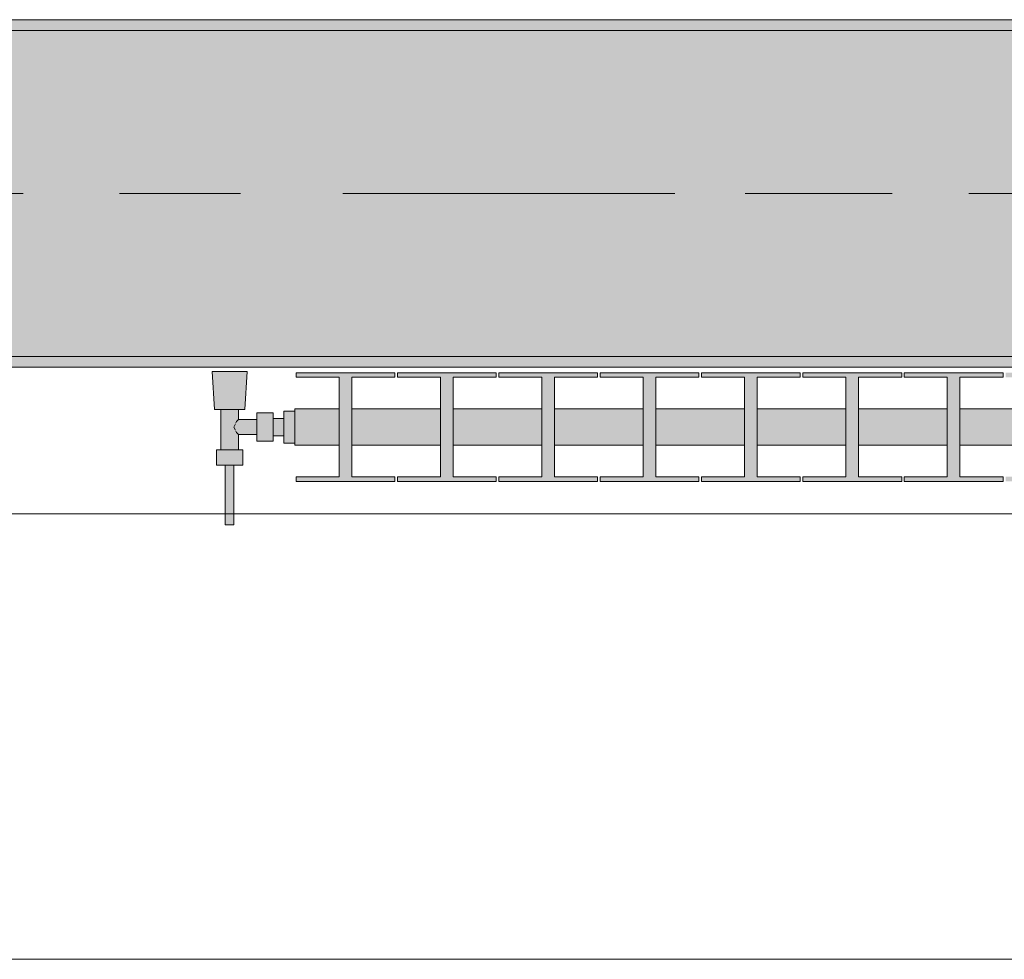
# Model space of a CAD drawing. Header units: metres. Extents: x -3.6 to 84.5, y -11 to 16.8.
# Tile 38 of 225: x 8.477 to 9.383, y -0.155 to 0.71. Entities that reach past the tile are written whole.
import ezdxf

# ---------------------------------------------------------------- set-up
doc = ezdxf.new("R2010")
doc.units = ezdxf.units.M
doc.header["$MEASUREMENT"] = 0
doc.linetypes.add('Achse', pattern=[0.2, 0.1, -0.05, 0, -0.05])
doc.linetypes.add('Strichlinie doppelt', pattern=[0.546806, 0.264583, -0.105833, 0.070556, -0.105833])
for name, color, linetype in [('451 - Universal.Achsen Raster', 7, 'Continuous'), ('604 - Struktur.Wand Aussen', 7, 'Continuous'), ('608 - Struktur.Träger', 7, 'Continuous'), ('801 - HKLSE.Heizung_ Klima_ Lüftung', 7, 'Continuous')]:
    doc.layers.add(name, color=color, linetype=linetype)
pattern_1 = [(45, (0, 0), (-0.01767767, 0.01767767), [0, -0.025])]

msp = doc.modelspace()

# ---------------------------------------------------------------- hatches: boundary and pattern name
at = {"layer": '608 - Struktur.Träger', "linetype": 'Continuous', "lineweight": 0, "true_color": 0x000000}
h = msp.add_hatch(dxfattribs=at)
h.set_pattern_fill('Gips_0001', color=18, style=0, pattern_type=2)
h.set_pattern_definition(pattern_1)
h.paths.add_polyline_path([(7.88999, 0.69998), (11.16999, 0.69998), (11.16999, 0.70998), (7.88999, 0.70998)])
h = msp.add_hatch(dxfattribs=at)
h.set_pattern_fill('Beton__Stahlbeton_0001', color=18, style=0, pattern_type=2)
h.set_pattern_definition([(45, (0, 0), (-0.08485281, 0.08485281), []), (45, (-0.04243, 0.04243), (-0.08485281, 0.08485281), [0.09, -0.03])])
h.paths.add_polyline_path([(0.68999, 0.69998), (0.37999, 0.69998), (0.37999, 0.39998), (0.68999, 0.39998), (3.96999, 0.39998), (4.28999, 0.39998), (7.56999, 0.39998), (7.88999, 0.39998), (11.16999, 0.39998), (11.48999, 0.39998), (14.76999, 0.39998), (15.08999, 0.39998), (18.36999, 0.39998), (18.68999, 0.39998), (21.96999, 0.39998), (22.28999, 0.39998), (25.56999, 0.39998), (25.88999, 0.39998), (29.16999, 0.39998), (29.48999, 0.39998), (32.76999, 0.39998), (33.08999, 0.39998), (36.36999, 0.39998), (36.68999, 0.39998), (39.96999, 0.39998), (40.28999, 0.39998), (43.56999, 0.39998), (43.88999, 0.39998), (47.16999, 0.39998), (47.48999, 0.39998), (50.76999, 0.39998), (51.08999, 0.39998), (51.79999, 0.39998), (51.96999, 0.39998), (54.36999, 0.39998), (54.68999, 0.39998), (57.96999, 0.39998), (58.28999, 0.39998), (61.56999, 0.39998), (61.87999, 0.39998), (61.87999, 0.69998), (61.56999, 0.69998), (58.28999, 0.69998), (57.96999, 0.69998), (54.68999, 0.69998), (54.36999, 0.69998), (51.96999, 0.69998), (51.79999, 0.69998), (51.08999, 0.69998), (50.76999, 0.69998), (47.48999, 0.69998), (47.15998, 0.69998), (43.88999, 0.69998), (43.56999, 0.69998), (40.28999, 0.69998), (39.935, 0.69998), (36.68999, 0.69998), (36.36999, 0.69998), (33.08999, 0.69998), (32.76999, 0.69998), (29.48999, 0.69998), (29.16999, 0.69998), (25.88999, 0.69998), (25.56999, 0.69998), (22.28999, 0.69998), (21.96999, 0.69998), (18.68999, 0.69998), (18.36999, 0.69998), (15.08999, 0.69998), (14.76999, 0.69998), (11.48999, 0.69998), (11.16999, 0.69998), (7.88999, 0.69998), (7.56999, 0.69998), (4.28999, 0.69998), (3.96999, 0.69998)])
h = msp.add_hatch(dxfattribs=at)
h.set_pattern_fill('Gips_0001', color=18, style=0, pattern_type=2)
h.set_pattern_definition(pattern_1)
h.paths.add_polyline_path([(7.88999, 0.38998), (11.16999, 0.38998), (11.16999, 0.39998), (7.88999, 0.39998)])
at = {"layer": '801 - HKLSE.Heizung_ Klima_ Lüftung', "linetype": 'Continuous', "lineweight": 0, "true_color": 0x3a3a3a}
for points in [[(8.72999, 0.34972), (8.71999, 0.34972), (8.71999, 0.343), (8.70999, 0.343), (8.70999, 0.348), (8.69499, 0.348), (8.69499, 0.342), (8.67799, 0.342), (8.67799, 0.351), (8.68399, 0.351), (8.68599, 0.386), (8.65399, 0.386), (8.65599, 0.351), (8.66199, 0.351), (8.66199, 0.314), (8.65799, 0.314), (8.65799, 0.3), (8.66599, 0.3), (8.66599, 0.245), (8.67399, 0.245), (8.67399, 0.3), (8.68199, 0.3), (8.68199, 0.314), (8.67799, 0.314), (8.67799, 0.328), (8.69499, 0.328), (8.69499, 0.322), (8.70999, 0.322), (8.70999, 0.327), (8.71999, 0.327), (8.71999, 0.32028), (8.72999, 0.32028)], [(8.72999, 0.31833), (8.77082, 0.31833), (8.77082, 0.28917), (8.73116, 0.28917), (8.73116, 0.285), (8.82216, 0.285), (8.82216, 0.28917), (8.78249, 0.28917), (8.78249, 0.31833), (8.86416, 0.31833), (8.86416, 0.28917), (8.82449, 0.28917), (8.82449, 0.285), (8.91549, 0.285), (8.91549, 0.28917), (8.87582, 0.28917), (8.87582, 0.31833), (8.95749, 0.31833), (8.95749, 0.28917), (8.91782, 0.28917), (8.91782, 0.285), (9.00882, 0.285), (9.00882, 0.28917), (8.96916, 0.28917), (8.96916, 0.31833), (9.05082, 0.31833), (9.05082, 0.28917), (9.01116, 0.28917), (9.01116, 0.285), (9.10216, 0.285), (9.10216, 0.28917), (9.06249, 0.28917), (9.06249, 0.31833), (9.14416, 0.31833), (9.14416, 0.28917), (9.10449, 0.28917), (9.10449, 0.285), (9.19549, 0.285), (9.19549, 0.28917), (9.15582, 0.28917), (9.15582, 0.31833), (9.23749, 0.31833), (9.23749, 0.28917), (9.19782, 0.28917), (9.19782, 0.285), (9.28882, 0.285), (9.28882, 0.28917), (9.24916, 0.28917), (9.24916, 0.31833), (9.33082, 0.31833), (9.33082, 0.28917), (9.29116, 0.28917), (9.29116, 0.285), (9.38216, 0.285), (9.38216, 0.28917), (9.34249, 0.28917), (9.34249, 0.31833), (9.42416, 0.31833), (9.42416, 0.28917), (9.38449, 0.28917), (9.38449, 0.285), (9.47549, 0.285), (9.47549, 0.28917), (9.43582, 0.28917), (9.43582, 0.31833), (9.51749, 0.31833), (9.51749, 0.28917), (9.47782, 0.28917), (9.47782, 0.285), (9.56882, 0.285), (9.56882, 0.28917), (9.52916, 0.28917), (9.52916, 0.31833), (9.61082, 0.31833), (9.61082, 0.28917), (9.57116, 0.28917), (9.57116, 0.285), (9.66216, 0.285), (9.66216, 0.28917), (9.62249, 0.28917), (9.62249, 0.31833), (9.70416, 0.31833), (9.70416, 0.28917), (9.66449, 0.28917), (9.66449, 0.285), (9.75549, 0.285), (9.75549, 0.28917), (9.71582, 0.28917), (9.71582, 0.31833), (9.79749, 0.31833), (9.79749, 0.28917), (9.75782, 0.28917), (9.75782, 0.285), (9.84882, 0.285), (9.84882, 0.28917), (9.80916, 0.28917), (9.80916, 0.31833), (9.89082, 0.31833), (9.89082, 0.28917), (9.85116, 0.28917), (9.85116, 0.285), (9.94216, 0.285), (9.94216, 0.28917), (9.90249, 0.28917), (9.90249, 0.31833), (9.98416, 0.31833), (9.98416, 0.28917), (9.94449, 0.28917), (9.94449, 0.285), (10.03549, 0.285), (10.03549, 0.28917), (9.99582, 0.28917), (9.99582, 0.31833), (10.07749, 0.31833), (10.07749, 0.28917), (10.03782, 0.28917), (10.03782, 0.285), (10.12882, 0.285), (10.12882, 0.28917), (10.08916, 0.28917), (10.08916, 0.31833), (10.12999, 0.31833), (10.12999, 0.35167), (10.08916, 0.35167), (10.08916, 0.38083), (10.12882, 0.38083), (10.12882, 0.385), (10.03782, 0.385), (10.03782, 0.38083), (10.07749, 0.38083), (10.07749, 0.35167), (9.99582, 0.35167), (9.99582, 0.38083), (10.03549, 0.38083), (10.03549, 0.385), (9.94449, 0.385), (9.94449, 0.38083), (9.98416, 0.38083), (9.98416, 0.35167), (9.90249, 0.35167), (9.90249, 0.38083), (9.94216, 0.38083), (9.94216, 0.385), (9.85116, 0.385), (9.85116, 0.38083), (9.89082, 0.38083), (9.89082, 0.35167), (9.80916, 0.35167), (9.80916, 0.38083), (9.84882, 0.38083), (9.84882, 0.385), (9.75782, 0.385), (9.75782, 0.38083), (9.79749, 0.38083), (9.79749, 0.35167), (9.71582, 0.35167), (9.71582, 0.38083), (9.75549, 0.38083), (9.75549, 0.385), (9.66449, 0.385), (9.66449, 0.38083), (9.70416, 0.38083), (9.70416, 0.35167), (9.62249, 0.35167), (9.62249, 0.38083), (9.66216, 0.38083), (9.66216, 0.385), (9.57116, 0.385), (9.57116, 0.38083), (9.61082, 0.38083), (9.61082, 0.35167), (9.52916, 0.35167), (9.52916, 0.38083), (9.56882, 0.38083), (9.56882, 0.385), (9.47782, 0.385), (9.47782, 0.38083), (9.51749, 0.38083), (9.51749, 0.35167), (9.43582, 0.35167), (9.43582, 0.38083), (9.47549, 0.38083), (9.47549, 0.385), (9.38449, 0.385), (9.38449, 0.38083), (9.42416, 0.38083), (9.42416, 0.35167), (9.34249, 0.35167), (9.34249, 0.38083), (9.38216, 0.38083), (9.38216, 0.385), (9.29116, 0.385), (9.29116, 0.38083), (9.33082, 0.38083), (9.33082, 0.35167), (9.24916, 0.35167), (9.24916, 0.38083), (9.28882, 0.38083), (9.28882, 0.385), (9.19782, 0.385), (9.19782, 0.38083), (9.23749, 0.38083), (9.23749, 0.35167), (9.15582, 0.35167), (9.15582, 0.38083), (9.19549, 0.38083), (9.19549, 0.385), (9.10449, 0.385), (9.10449, 0.38083), (9.14416, 0.38083), (9.14416, 0.35167), (9.06249, 0.35167), (9.06249, 0.38083), (9.10216, 0.38083), (9.10216, 0.385), (9.01116, 0.385), (9.01116, 0.38083), (9.05082, 0.38083), (9.05082, 0.35167), (8.96916, 0.35167), (8.96916, 0.38083), (9.00882, 0.38083), (9.00882, 0.385), (8.91782, 0.385), (8.91782, 0.38083), (8.95749, 0.38083), (8.95749, 0.35167), (8.87582, 0.35167), (8.87582, 0.38083), (8.91549, 0.38083), (8.91549, 0.385), (8.82449, 0.385), (8.82449, 0.38083), (8.86416, 0.38083), (8.86416, 0.35167), (8.78249, 0.35167), (8.78249, 0.38083), (8.82216, 0.38083), (8.82216, 0.385), (8.73116, 0.385), (8.73116, 0.38083), (8.77082, 0.38083), (8.77082, 0.35167), (8.72999, 0.35167)]]:
    msp.add_hatch(color=250, dxfattribs=at).paths.add_polyline_path(points)

# ---------------------------------------------------------------- linework, layer by layer
at = {"layer": '451 - Universal.Achsen Raster', "color": 160, "linetype": 'Strichlinie doppelt', "lineweight": 9, "true_color": 0x3232ff}
msp.add_line((64.93503, 0.54998), (-3.175, 0.54998), dxfattribs=at)
at = {"layer": '604 - Struktur.Wand Aussen', "color": 7, "linetype": 'Continuous', "lineweight": 13}
for p, q in [((10.72, 0.255), (8.32, 0.255)), ((8.32, -0.155), (10.72, -0.155))]:
    msp.add_line(p, q, dxfattribs=at)
at = {"layer": '608 - Struktur.Träger', "color": 7, "linetype": 'Continuous', "lineweight": 13}
for p, q in [((0.37999, 0.70998), (61.87999, 0.70998)), ((11.16999, 0.69998), (7.88999, 0.69998)), ((0.37999, 0.38998), (61.87999, 0.38998))]:
    msp.add_line(p, q, dxfattribs=at)
at = {"layer": '608 - Struktur.Träger', "color": 7, "linetype": 'Continuous', "lineweight": 5}
for p, q in [((11.16999, 0.70998), (7.88999, 0.70998)), ((11.16999, 0.38998), (7.88999, 0.38998))]:
    msp.add_line(p, q, dxfattribs=at)
at = {"layer": '608 - Struktur.Träger', "color": 7, "linetype": 'Achse', "lineweight": 9}
msp.add_line((0.37999, 0.54998), (61.87999, 0.54998), dxfattribs=at)
at = {"layer": '608 - Struktur.Träger', "color": 7, "linetype": 'Continuous', "lineweight": 13, "flags": 128}
msp.add_lwpolyline([(18.68999, 0.39998), (18.36999, 0.39998), (15.08999, 0.39998), (14.76999, 0.39998), (11.48999, 0.39998), (11.16999, 0.39998), (7.88999, 0.39998), (7.56999, 0.39998), (4.28999, 0.39998), (3.96999, 0.39998), (0.68999, 0.39998), (0.37999, 0.39998)], dxfattribs=at)
at = {"layer": '801 - HKLSE.Heizung_ Klima_ Lüftung', "color": 7, "linetype": 'Continuous', "lineweight": 5, "true_color": 0xebebeb}
for p, q in [((8.65868, 0.386), (8.65399, 0.386)), ((8.65399, 0.386), (8.65868, 0.386)), ((8.65599, 0.351), (8.65399, 0.386)), ((8.66999, 0.386), (8.65868, 0.386)), ((8.65868, 0.386), (8.66999, 0.386)), ((8.6813, 0.386), (8.66999, 0.386)), ((8.66999, 0.386), (8.6813, 0.386)), ((8.6813, 0.386), (8.68599, 0.386)), ((8.68599, 0.386), (8.6813, 0.386)), ((8.68399, 0.351), (8.68599, 0.386)), ((8.73116, 0.385), (8.82216, 0.385)), ((8.73116, 0.38083), (8.73116, 0.385)), ((8.73116, 0.385), (8.82216, 0.385)), ((8.73116, 0.38083), (8.73116, 0.385)), ((8.77082, 0.38083), (8.73116, 0.38083)), ((8.77082, 0.28917), (8.77082, 0.38083)), ((8.82216, 0.38083), (8.78249, 0.38083)), ((8.78249, 0.38083), (8.78249, 0.28917)), ((8.82216, 0.385), (8.82216, 0.38083)), ((8.82449, 0.385), (8.91549, 0.385)), ((8.82449, 0.38083), (8.82449, 0.385)), ((8.82449, 0.385), (8.91549, 0.385)), ((8.82449, 0.38083), (8.82449, 0.385)), ((8.86416, 0.38083), (8.82449, 0.38083)), ((8.86416, 0.28917), (8.86416, 0.38083)), ((8.91549, 0.38083), (8.87582, 0.38083)), ((8.87582, 0.38083), (8.87582, 0.28917)), ((8.91549, 0.385), (8.91549, 0.38083)), ((8.91549, 0.385), (8.91549, 0.38083)), ((8.91782, 0.385), (9.00882, 0.385)), ((8.91782, 0.385), (9.00882, 0.385)), ((8.91782, 0.38083), (8.91782, 0.385)), ((8.95749, 0.38083), (8.91782, 0.38083)), ((8.95749, 0.28917), (8.95749, 0.38083)), ((9.00882, 0.38083), (8.96916, 0.38083)), ((8.96916, 0.38083), (8.96916, 0.28917)), ((9.00882, 0.385), (9.00882, 0.38083)), ((9.00882, 0.385), (9.00882, 0.38083)), ((9.01116, 0.385), (9.10216, 0.385)), ((9.01116, 0.385), (9.10216, 0.385)), ((9.01116, 0.38083), (9.01116, 0.385)), ((9.05082, 0.38083), (9.01116, 0.38083)), ((9.05082, 0.28917), (9.05082, 0.38083)), ((9.10216, 0.38083), (9.06249, 0.38083)), ((9.06249, 0.38083), (9.06249, 0.28917)), ((9.10216, 0.385), (9.10216, 0.38083)), ((9.10449, 0.385), (9.19549, 0.385)), ((9.10449, 0.38083), (9.10449, 0.385)), ((9.10449, 0.385), (9.19549, 0.385)), ((9.10449, 0.38083), (9.10449, 0.385)), ((9.14416, 0.38083), (9.10449, 0.38083)), ((9.14416, 0.28917), (9.14416, 0.38083)), ((9.19549, 0.38083), (9.15582, 0.38083)), ((9.15582, 0.38083), (9.15582, 0.28917)), ((9.19549, 0.385), (9.19549, 0.38083)), ((9.19549, 0.385), (9.19549, 0.38083)), ((9.19782, 0.385), (9.28882, 0.385)), ((9.19782, 0.385), (9.28882, 0.385)), ((9.19782, 0.38083), (9.19782, 0.385)), ((9.23749, 0.38083), (9.19782, 0.38083)), ((9.23749, 0.28917), (9.23749, 0.38083)), ((9.28882, 0.38083), (9.24916, 0.38083)), ((9.24916, 0.38083), (9.24916, 0.28917)), ((9.28882, 0.385), (9.28882, 0.38083)), ((9.29116, 0.385), (9.38216, 0.385)), ((9.29116, 0.38083), (9.29116, 0.385)), ((9.29116, 0.385), (9.38216, 0.385)), ((9.29116, 0.38083), (9.29116, 0.385)), ((9.33082, 0.38083), (9.29116, 0.38083)), ((9.33082, 0.28917), (9.33082, 0.38083)), ((9.38216, 0.38083), (9.34249, 0.38083)), ((9.34249, 0.38083), (9.34249, 0.28917)), ((9.38216, 0.385), (9.38216, 0.38083)), ((8.66009, 0.351), (8.65599, 0.351)), ((8.66999, 0.351), (8.66009, 0.351)), ((8.66199, 0.314), (8.66199, 0.351)), ((8.67989, 0.351), (8.66999, 0.351)), ((8.67799, 0.342), (8.67799, 0.351)), ((8.68399, 0.351), (8.67989, 0.351)), ((8.69499, 0.3415), (8.69499, 0.348)), ((8.69499, 0.348), (8.70999, 0.348)), ((8.70999, 0.3415), (8.70999, 0.348)), ((8.71999, 0.335), (8.71999, 0.34972)), ((8.71999, 0.34972), (8.72999, 0.34972)), ((8.71999, 0.34972), (8.72999, 0.34972)), ((8.71999, 0.335), (8.71999, 0.34972)), ((8.71999, 0.34972), (8.72999, 0.34972)), ((8.71999, 0.34972), (8.72999, 0.34972)), ((8.72999, 0.34679), (8.72999, 0.35167)), ((8.72999, 0.35167), (8.77082, 0.35167)), ((8.72999, 0.335), (8.72999, 0.34679)), ((8.78249, 0.35167), (8.86416, 0.35167)), ((8.87582, 0.35167), (8.95749, 0.35167)), ((8.96916, 0.35167), (9.05082, 0.35167)), ((9.06249, 0.35167), (9.14416, 0.35167)), ((9.15582, 0.35167), (9.23749, 0.35167)), ((9.24916, 0.35167), (9.33082, 0.35167)), ((9.34249, 0.35167), (9.42416, 0.35167)), ((8.67386, 0.335), (8.67525, 0.33785)), ((8.67576, 0.33889), (8.67627, 0.33995)), ((8.67627, 0.33995), (8.67799, 0.342)), ((8.67799, 0.342), (8.69499, 0.342)), ((8.69499, 0.3285), (8.69499, 0.3415)), ((8.70999, 0.343), (8.71999, 0.343)), ((8.70999, 0.3285), (8.70999, 0.3415)), ((8.71999, 0.34066), (8.71999, 0.343)), ((8.71999, 0.335), (8.71999, 0.34066)), ((8.67525, 0.33215), (8.67386, 0.335)), ((8.67627, 0.33005), (8.67576, 0.33111)), ((8.67799, 0.328), (8.67627, 0.33005)), ((8.67799, 0.314), (8.67799, 0.328)), ((8.67799, 0.328), (8.69499, 0.328)), ((8.69499, 0.322), (8.69499, 0.3285)), ((8.70999, 0.322), (8.70999, 0.3285)), ((8.70999, 0.327), (8.71999, 0.327)), ((8.71999, 0.32028), (8.71999, 0.335)), ((8.71999, 0.32028), (8.71999, 0.335)), ((8.71999, 0.32934), (8.71999, 0.335)), ((8.71999, 0.327), (8.71999, 0.32934)), ((8.72999, 0.32321), (8.72999, 0.335)), ((8.69499, 0.322), (8.70999, 0.322)), ((8.71999, 0.32028), (8.72999, 0.32028)), ((8.71999, 0.32028), (8.72999, 0.32028)), ((8.72999, 0.31833), (8.72999, 0.32321)), ((8.72999, 0.31833), (8.77082, 0.31833)), ((8.78249, 0.31833), (8.86416, 0.31833)), ((8.87582, 0.31833), (8.95749, 0.31833)), ((8.96916, 0.31833), (9.05082, 0.31833)), ((9.06249, 0.31833), (9.14416, 0.31833)), ((9.15582, 0.31833), (9.23749, 0.31833)), ((9.24916, 0.31833), (9.33082, 0.31833)), ((9.34249, 0.31833), (9.42416, 0.31833)), ((8.66399, 0.314), (8.65799, 0.314)), ((8.65799, 0.3), (8.65799, 0.314)), ((8.67599, 0.314), (8.66399, 0.314)), ((8.68199, 0.314), (8.67599, 0.314)), ((8.68199, 0.3), (8.68199, 0.314)), ((8.66399, 0.3), (8.65799, 0.3)), ((8.67599, 0.3), (8.66399, 0.3)), ((8.66599, 0.245), (8.66599, 0.3)), ((8.66716, 0.3), (8.66599, 0.3)), ((8.66999, 0.3), (8.66716, 0.3)), ((8.67282, 0.3), (8.66999, 0.3)), ((8.67399, 0.3), (8.67282, 0.3)), ((8.67399, 0.245), (8.67399, 0.3)), ((8.68199, 0.3), (8.67599, 0.3)), ((8.73116, 0.285), (8.73116, 0.28917)), ((8.73116, 0.285), (8.73116, 0.28917)), ((8.73116, 0.28917), (8.77082, 0.28917)), ((8.82216, 0.285), (8.73116, 0.285)), ((8.78249, 0.28917), (8.82216, 0.28917)), ((8.82216, 0.28917), (8.82216, 0.285)), ((8.82449, 0.285), (8.82449, 0.28917)), ((8.82449, 0.285), (8.82449, 0.28917)), ((8.82449, 0.28917), (8.86416, 0.28917)), ((8.91549, 0.285), (8.82449, 0.285)), ((8.87582, 0.28917), (8.91549, 0.28917)), ((8.91549, 0.28917), (8.91549, 0.285)), ((8.91549, 0.28917), (8.91549, 0.285)), ((8.91782, 0.285), (8.91782, 0.28917)), ((8.91782, 0.28917), (8.95749, 0.28917)), ((9.00882, 0.285), (8.91782, 0.285)), ((8.96916, 0.28917), (9.00882, 0.28917)), ((9.00882, 0.28917), (9.00882, 0.285)), ((9.00882, 0.28917), (9.00882, 0.285)), ((9.01116, 0.285), (9.01116, 0.28917)), ((9.01116, 0.28917), (9.05082, 0.28917)), ((9.10216, 0.285), (9.01116, 0.285)), ((9.06249, 0.28917), (9.10216, 0.28917)), ((9.10216, 0.28917), (9.10216, 0.285)), ((9.10449, 0.285), (9.10449, 0.28917)), ((9.10449, 0.285), (9.10449, 0.28917)), ((9.10449, 0.28917), (9.14416, 0.28917)), ((9.19549, 0.285), (9.10449, 0.285)), ((9.15582, 0.28917), (9.19549, 0.28917)), ((9.19549, 0.28917), (9.19549, 0.285)), ((9.19549, 0.28917), (9.19549, 0.285)), ((9.19782, 0.285), (9.19782, 0.28917)), ((9.19782, 0.28917), (9.23749, 0.28917)), ((9.28882, 0.285), (9.19782, 0.285)), ((9.24916, 0.28917), (9.28882, 0.28917)), ((9.28882, 0.28917), (9.28882, 0.285)), ((9.29116, 0.285), (9.29116, 0.28917)), ((9.29116, 0.285), (9.29116, 0.28917)), ((9.29116, 0.28917), (9.33082, 0.28917)), ((9.38216, 0.285), (9.29116, 0.285)), ((9.34249, 0.28917), (9.38216, 0.28917)), ((9.38216, 0.28917), (9.38216, 0.285)), ((8.66716, 0.245), (8.66599, 0.245)), ((8.66999, 0.245), (8.66716, 0.245)), ((8.67282, 0.245), (8.66999, 0.245)), ((8.67399, 0.245), (8.67282, 0.245))]:
    msp.add_line(p, q, dxfattribs=at)

doc.saveas('drawing.dxf')
